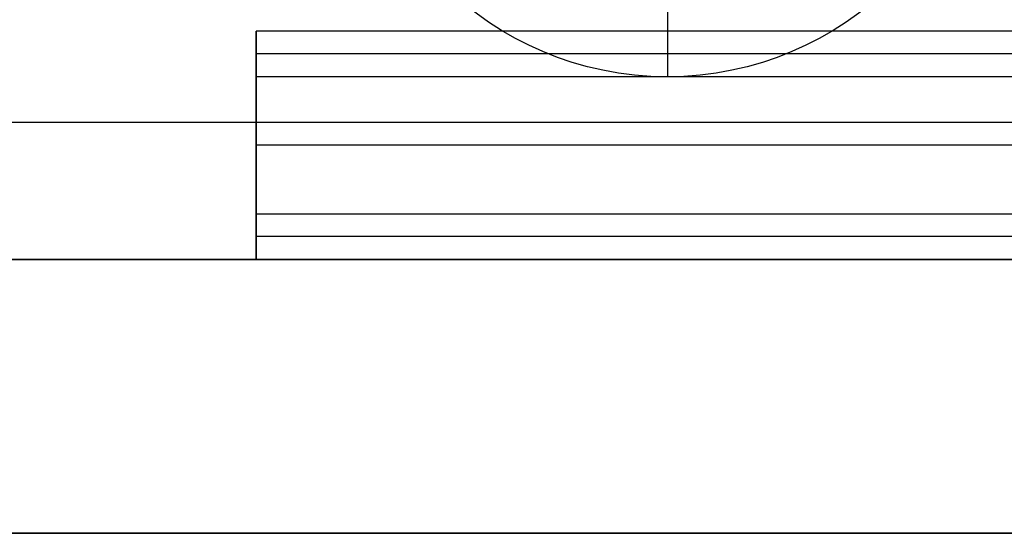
# Model space of a CAD drawing. Header units: millimetres. Extents: x -645 to 645, y -195 to 195.
# Tile 31 of 87: x -437.09 to -426.31, y 36 to 41.62. Entities that reach past the tile are written whole.
import ezdxf

# ---------------------------------------------------------------- set-up
doc = ezdxf.new("R2010")
doc.units = ezdxf.units.MM
doc.header["$MEASUREMENT"] = 0
doc.layers.add('Predefinito', color=7, linetype='Continuous', true_color=0x000000)

# ---------------------------------------------------------------- blocks, each defined once
blk = doc.blocks.new('156000095064')
at = {"layer": 'Predefinito'}
for p, q in [((-40.5, -451, 3), (-40.5, 451, 3)), ((-39, -451, -2.5), (-39, 451, -2.5)), ((-36, -451, -1), (-36, 451, -1))]:
    blk.add_line(p, q, dxfattribs=at)
for points in [[(-39, -451, 3), (-39, 0, 3), (-39, 451, 3)], [(-39, -451, -8), (-39, 0, -8), (-39, 451, -8)], [(-39, 451, 6), (-39, 0, 6), (-39, -451, 6)], [(-36, -451, 3), (-36, 0, 3), (-36, 451, 3)], [(-36, 451, -5), (-36, 0, -5), (-36, -451, -5)]]:
    blk.add_open_spline(points, degree=2, dxfattribs=at)
blk = doc.blocks.new('156000096064')
at = {"layer": 'Predefinito'}
for p, q in [((-42, -434.5, -1.499), (-42, 434.5, -1.499)), ((-42, 434.5, -1.249), (-39.5, 434.5, -1.249)), ((-41.75, -434.5, 1.75), (-41.75, 434.5, 1.75)), ((-40.75, -434.5, 2), (-40.75, 434.5, 2)), ((-40.75, 434.5, -4.498), (-40.75, 434.5, 2)), ((-39.75, -434.5, 1.75), (-39.75, 434.5, 1.75)), ((-39.5, -434.5, -2.75), (-39.5, 434.5, -2.75)), ((-43.25, 430, -5.25), (-41.5, 430, -7))]:
    blk.add_line(p, q, dxfattribs=at)
for start, end in [(0, 180), (180, 0)]:
    blk.add_arc((-45, 430, -7), 3.5, start, end, dxfattribs=at)
for points in [[(-39.5, 450.5, -7), (-39.5, 0, -7), (-39.5, -450.5, -7)], [(-39.5, 434.5, -4.498), (-39.5, 442.5, -4.498), (-39.5, 450.5, -4.498)], [(-42, 434.5, 1.5), (-41.75, 434.5, 1.75), (-41.5, 434.5, 2)], [(-42, -434.5, 1.5), (-42, 0, 1.5), (-42, 434.5, 1.5)], [(-42, 434.5, -4.498), (-42, 434.5, -1.499), (-42, 434.5, 1.5)], [(-42, -434.5, -4.498), (-42, 0, -4.498), (-42, 434.5, -4.498)], [(-39.5, 434.5, -4.498), (-40.75, 434.5, -4.498), (-42, 434.5, -4.498)], [(-41.5, 434.5, 2), (-40.75, 434.5, 2), (-40, 434.5, 2)], [(-41.5, -434.5, 2), (-41.5, 0, 2), (-41.5, 434.5, 2)], [(-40, 434.5, 2), (-40, 0, 2), (-40, -434.5, 2)], [(-40, 434.5, 2), (-39.75, 434.5, 1.75), (-39.5, 434.5, 1.5)], [(-39.5, 434.5, 1.5), (-39.5, 434.5, -1.499), (-39.5, 434.5, -4.498)], [(-39.5, -434.5, 1.5), (-39.5, 0, 1.5), (-39.5, 434.5, 1.5)]]:
    blk.add_open_spline(points, degree=2, dxfattribs=at)
blk = doc.blocks.new('Assem1')
at = {"layer": 'Predefinito', "extrusion": (-9.47324e-17, -4.75787e-32, -1), "rotation": 270}
blk.add_blockref('156000095064', (0, 0, 601), dxfattribs=at)
at = {"layer": 'Predefinito', "extrusion": (-3.42477e-17, 6.10623e-16, -1), "rotation": 270}
blk.add_blockref('156000096064', (0, -0.5, 602), dxfattribs=at)

msp = doc.modelspace()

# ---------------------------------------------------------------- block references
at = {"layer": 'Predefinito'}
msp.add_blockref('Assem1', (0, 0), dxfattribs=at)

doc.saveas('drawing.dxf')
